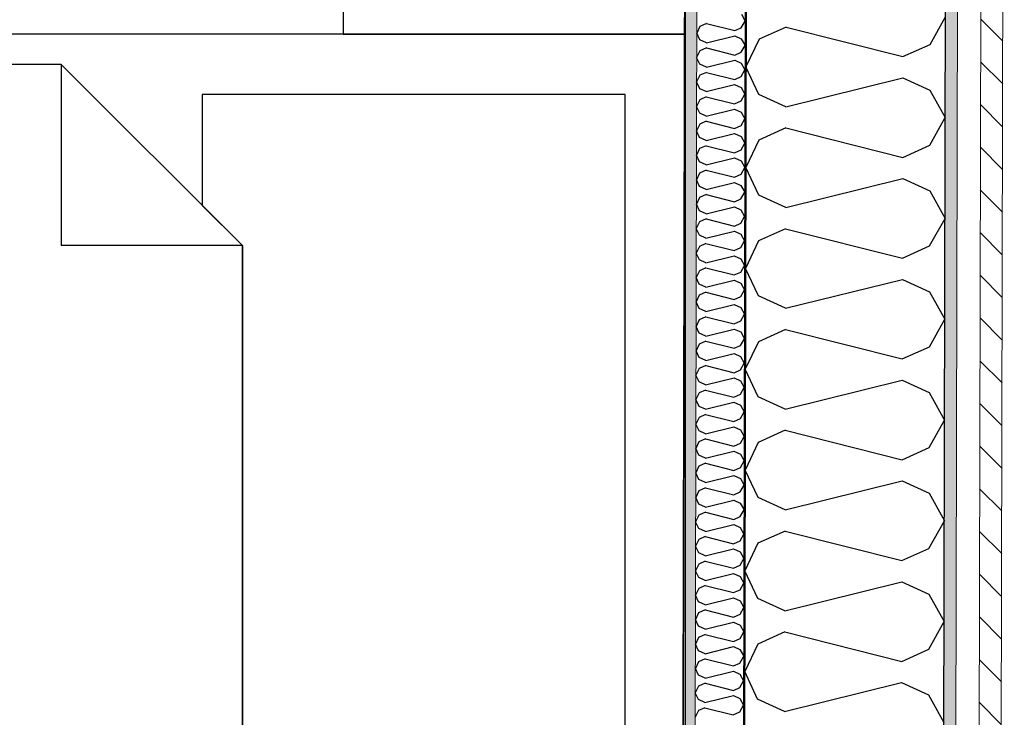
# Model space of a CAD drawing. Header units: millimetres. Extents: x -3836 to 10135, y -3581 to 11389.
# Tile 44 of 47: x 6879 to 7857, y 7851 to 8544. Entities that reach past the tile are written whole.
import ezdxf
from ezdxf.enums import TextEntityAlignment as Align

# ---------------------------------------------------------------- set-up
doc = ezdxf.new("R2010")
doc.units = ezdxf.units.MM
doc.header["$LTSCALE"] = 0.5
doc.header["$MEASUREMENT"] = 0
doc.linetypes.add('PLINE', pattern=[0])
for name, color, linetype in [('231- Bærende yttervegger (Skravur)(Nye konstruksjoner)', 7, 'Continuous'), ('231- Bærende yttervegger(Nye konstruksjoner)', 7, 'Continuous'), ('252- Gulv på grunn_ bunnplate(Nye konstruksjoner)', 7, 'Continuous'), ('68-- Inventar (løst)(Nye konstruksjoner)', 7, 'Continuous'), ('862- M___Nettoareal(Nye konstruksjoner)', 7, 'Continuous'), ('862- M___Nettoareal(Polylinje)(Nye konstruksjoner)', 7, 'Continuous'), ('862- M___Nettoareal(Tekst)(Nye konstruksjoner)', 7, 'Continuous')]:
    doc.layers.add(name, color=color, linetype=linetype)
doc.layers.add('235- Utvendig kledning og overflate(Nye konstruksjoner)', color=7, linetype='Continuous', lineweight=0)
doc.layers.add('236- Innvendig kledning og overflate(Nye konstruksjoner)', color=7, linetype='Continuous', lineweight=0)
doc.styles.add('GENERATED_STYLE_1', font='arial.ttf')
pattern_1 = [(0, (0, 0), (0, 43.30127), [0, -25]), (0, (12.5, 21.65), (0, 43.30127), [0, -25])]

# ---------------------------------------------------------------- blocks, each defined once
blk = doc.blocks.new('Soverom_3_6', base_point=(5938.86, 6191.37))
at = {"layer": '862- M___Nettoareal(Polylinje)(Nye konstruksjoner)', "linetype": 'PLINE', "flags": 128}
blk.add_lwpolyline([(4641.9, 8929.56), (4641.9, 6730.97), (4405.45, 6730.97), (4405.45, 5406.97), (7532.81, 5406.97), (7540.43, 8929.56)], close=True, dxfattribs=at)
at = {"layer": '862- M___Nettoareal(Tekst)(Nye konstruksjoner)', "style": 'GENERATED_STYLE_1'}
for tag, height, p in [('DUMMY_862', 100, (5466.36, 6505.66)), ('DUMMY_861', 100, (5390.09, 6482.8)), ('DUMMY_863', 200, (6487.63, 6348.51)), ('ROOM_NAME', 200, (5390.09, 6302.8)), ('DUMMY_864', 100, (5390.09, 6034.23))]:
    blk.add_attdef(tag, text='', height=height, dxfattribs=at).set_placement(p, align=Align.TOP_LEFT)
blk = doc.blocks.new('Nattbord 03[4]', base_point=(7200.43, 8929.56))
at = {"layer": '68-- Inventar (løst)(Nye konstruksjoner)', "linetype": 'PLINE', "flags": 128}
blk.add_lwpolyline([(7200.43, 8929.56), (7200.43, 8529.56), (7540.43, 8529.56), (7540.43, 8929.56)], close=True, dxfattribs=at)
blk = doc.blocks.new('Dobbeltseng 01[5]', base_point=(5440.43, 8529.56))
at = {"layer": '68-- Inventar (løst)(Nye konstruksjoner)', "linetype": 'PLINE'}
for p, q in [((7540.43, 8529.56), (5440.43, 8529.56)), ((7540.43, 7029.56), (7540.43, 8529.56)), ((6920.43, 8499.56), (5470.43, 8499.56)), ((7100.43, 8319.56), (6920.43, 8499.56)), ((6920.43, 8499.56), (6920.43, 8319.56)), ((7100.43, 8319.56), (6920.43, 8319.56)), ((7100.43, 7779.56), (7100.43, 8319.56))]:
    blk.add_line(p, q, dxfattribs=at)
at = {"layer": '68-- Inventar (løst)(Nye konstruksjoner)', "linetype": 'PLINE', "flags": 128}
blk.add_lwpolyline([(7100.43, 7839.56), (7480.43, 7839.56), (7480.43, 8469.56), (7060.43, 8469.56), (7060.43, 8359.56), (7100.43, 8319.56)], close=True, dxfattribs=at)
blk = doc.blocks.new('*X200')
at = {"layer": '231- Bærende yttervegger (Skravur)(Nye konstruksjoner)', "linetype": 'PLINE'}
for p, q in [((7595.91, 8549.37), (7599.6, 8542.73)), ((7554.72, 8537.31), (7551.57, 8530.69)), ((7561.23, 8540.26), (7554.72, 8537.31)), ((7561.23, 8540.26), (7589.37, 8533.16)), ((7595.88, 8536.1), (7599.6, 8542.73)), ((7554.7, 8524.05), (7551.57, 8530.69)), ((7561.19, 8521.08), (7589.36, 8528.06)), ((7589.36, 8528.06), (7595.86, 8525.08)), ((7589.37, 8533.16), (7595.88, 8536.1)), ((7561.19, 8521.08), (7554.7, 8524.05)), ((7595.83, 8511.82), (7599.55, 8518.45)), ((7595.86, 8525.08), (7599.55, 8518.45)), ((7554.67, 8513.03), (7551.52, 8506.41)), ((7561.18, 8515.98), (7554.67, 8513.03)), ((7561.18, 8515.98), (7589.32, 8508.88)), ((7589.32, 8508.88), (7595.83, 8511.82)), ((7554.64, 8499.77), (7551.52, 8506.41)), ((7561.14, 8496.8), (7554.64, 8499.77)), ((7561.14, 8496.8), (7589.31, 8503.78)), ((7589.31, 8503.78), (7595.81, 8500.8)), ((7595.81, 8500.8), (7599.49, 8494.16)), ((7554.62, 8488.75), (7551.47, 8482.13)), ((7561.13, 8491.7), (7554.62, 8488.75)), ((7561.13, 8491.7), (7589.27, 8484.6)), ((7595.78, 8487.54), (7599.49, 8494.16)), ((7554.59, 8475.49), (7551.47, 8482.13)), ((7561.09, 8472.52), (7589.26, 8479.5)), ((7589.26, 8479.5), (7595.75, 8476.52)), ((7589.27, 8484.6), (7595.78, 8487.54)), ((7561.09, 8472.52), (7554.59, 8475.49)), ((7595.73, 8463.26), (7599.44, 8469.88)), ((7595.75, 8476.52), (7599.44, 8469.88)), ((7554.57, 8464.47), (7551.41, 8457.85)), ((7561.08, 8467.42), (7554.57, 8464.47)), ((7561.08, 8467.42), (7589.22, 8460.32)), ((7589.22, 8460.32), (7595.73, 8463.26)), ((7554.54, 8451.21), (7551.41, 8457.85)), ((7561.03, 8448.24), (7554.54, 8451.21)), ((7561.03, 8448.24), (7589.21, 8455.21)), ((7589.21, 8455.21), (7595.7, 8452.24)), ((7595.7, 8452.24), (7599.39, 8445.6)), ((7554.51, 8440.19), (7551.36, 8433.57)), ((7561.02, 8443.13), (7554.51, 8440.19)), ((7561.02, 8443.13), (7589.16, 8436.03)), ((7595.67, 8438.98), (7599.39, 8445.6)), ((7554.49, 8426.93), (7551.36, 8433.57)), ((7560.98, 8423.95), (7589.15, 8430.93)), ((7589.15, 8430.93), (7595.65, 8427.96)), ((7589.16, 8436.03), (7595.67, 8438.98)), ((7560.98, 8423.95), (7554.49, 8426.93)), ((7595.62, 8414.7), (7599.34, 8421.32)), ((7595.65, 8427.96), (7599.34, 8421.32)), ((7554.46, 8415.91), (7551.31, 8409.28)), ((7560.97, 8418.85), (7554.46, 8415.91)), ((7560.97, 8418.85), (7589.11, 8411.75)), ((7589.11, 8411.75), (7595.62, 8414.7)), ((7554.43, 8402.65), (7551.31, 8409.28)), ((7560.93, 8399.67), (7554.43, 8402.65)), ((7560.93, 8399.67), (7589.1, 8406.65)), ((7589.1, 8406.65), (7595.6, 8403.68)), ((7595.6, 8403.68), (7599.28, 8397.04)), ((7554.41, 8391.63), (7551.26, 8385)), ((7560.92, 8394.57), (7554.41, 8391.63)), ((7560.92, 8394.57), (7589.06, 8387.47)), ((7595.57, 8390.42), (7599.28, 8397.04)), ((7554.38, 8378.37), (7551.26, 8385)), ((7560.88, 8375.39), (7589.05, 8382.37)), ((7589.05, 8382.37), (7595.54, 8379.4)), ((7589.06, 8387.47), (7595.57, 8390.42)), ((7560.88, 8375.39), (7554.38, 8378.37)), ((7595.52, 8366.14), (7599.23, 8372.76)), ((7595.54, 8379.4), (7599.23, 8372.76)), ((7554.36, 8367.35), (7551.2, 8360.72)), ((7560.87, 8370.29), (7554.36, 8367.35)), ((7560.87, 8370.29), (7589.01, 8363.19)), ((7589.01, 8363.19), (7595.52, 8366.14)), ((7554.33, 8354.08), (7551.2, 8360.72)), ((7560.82, 8351.11), (7554.33, 8354.08)), ((7560.82, 8351.11), (7589, 8358.09)), ((7589, 8358.09), (7595.49, 8355.12)), ((7595.49, 8355.12), (7599.18, 8348.48)), ((7554.3, 8343.06), (7551.15, 8336.44)), ((7560.81, 8346.01), (7554.3, 8343.06)), ((7560.81, 8346.01), (7588.95, 8338.91)), ((7588.95, 8338.91), (7595.46, 8341.85)), ((7595.46, 8341.85), (7599.18, 8348.48)), ((7554.28, 8329.8), (7551.15, 8336.44)), ((7560.77, 8326.83), (7588.94, 8333.81)), ((7588.94, 8333.81), (7595.44, 8330.84)), ((7560.77, 8326.83), (7554.28, 8329.8)), ((7595.41, 8317.57), (7599.13, 8324.2)), ((7595.44, 8330.84), (7599.13, 8324.2)), ((7554.25, 8318.78), (7551.1, 8312.16)), ((7560.76, 8321.73), (7554.25, 8318.78)), ((7560.76, 8321.73), (7588.9, 8314.63)), ((7588.9, 8314.63), (7595.41, 8317.57)), ((7554.22, 8305.52), (7551.1, 8312.16)), ((7560.72, 8302.55), (7554.22, 8305.52)), ((7560.72, 8302.55), (7588.89, 8309.53)), ((7588.89, 8309.53), (7595.39, 8306.55)), ((7595.39, 8306.55), (7599.07, 8299.91)), ((7554.2, 8294.5), (7551.05, 8287.88)), ((7560.71, 8297.45), (7554.2, 8294.5)), ((7560.71, 8297.45), (7588.85, 8290.35)), ((7588.85, 8290.35), (7595.36, 8293.29)), ((7595.36, 8293.29), (7599.07, 8299.91)), ((7554.17, 8281.24), (7551.05, 8287.88)), ((7560.67, 8278.27), (7588.84, 8285.25)), ((7588.84, 8285.25), (7595.33, 8282.27)), ((7560.66, 8273.17), (7554.15, 8270.22)), ((7560.67, 8278.27), (7554.17, 8281.24)), ((7560.66, 8273.17), (7588.8, 8266.07)), ((7595.31, 8269.01), (7599.02, 8275.63)), ((7595.33, 8282.27), (7599.02, 8275.63)), ((7554.15, 8270.22), (7550.99, 8263.6)), ((7554.12, 8256.96), (7550.99, 8263.6)), ((7588.8, 8266.07), (7595.31, 8269.01)), ((7560.61, 8253.99), (7554.12, 8256.96)), ((7560.61, 8253.99), (7588.79, 8260.96)), ((7588.79, 8260.96), (7595.28, 8257.99)), ((7595.28, 8257.99), (7598.97, 8251.35)), ((7554.09, 8245.94), (7550.94, 8239.32)), ((7560.6, 8248.88), (7554.09, 8245.94)), ((7560.6, 8248.88), (7588.74, 8241.78)), ((7588.74, 8241.78), (7595.25, 8244.73)), ((7595.25, 8244.73), (7598.97, 8251.35)), ((7554.07, 8232.68), (7550.94, 8239.32)), ((7560.56, 8229.71), (7588.73, 8236.68)), ((7588.73, 8236.68), (7595.23, 8233.71)), ((7560.55, 8224.6), (7554.04, 8221.66)), ((7560.56, 8229.71), (7554.07, 8232.68)), ((7560.55, 8224.6), (7588.69, 8217.5)), ((7595.2, 8220.45), (7598.92, 8227.07)), ((7595.23, 8233.71), (7598.92, 8227.07)), ((7554.04, 8221.66), (7550.89, 8215.03)), ((7554.01, 8208.4), (7550.89, 8215.03)), ((7588.69, 8217.5), (7595.2, 8220.45)), ((7560.51, 8205.42), (7554.01, 8208.4)), ((7560.51, 8205.42), (7588.68, 8212.4)), ((7588.68, 8212.4), (7595.18, 8209.43)), ((7595.18, 8209.43), (7598.86, 8202.79)), ((7553.99, 8197.38), (7550.84, 8190.75)), ((7560.5, 8200.32), (7553.99, 8197.38)), ((7560.5, 8200.32), (7588.64, 8193.22)), ((7588.64, 8193.22), (7595.15, 8196.17)), ((7595.15, 8196.17), (7598.86, 8202.79)), ((7553.96, 8184.12), (7550.84, 8190.75)), ((7560.46, 8181.14), (7588.63, 8188.12)), ((7588.63, 8188.12), (7595.12, 8185.15)), ((7595.12, 8185.15), (7598.81, 8178.51)), ((7560.45, 8176.04), (7553.94, 8173.1)), ((7560.46, 8181.14), (7553.96, 8184.12)), ((7560.45, 8176.04), (7588.59, 8168.94)), ((7595.1, 8171.89), (7598.81, 8178.51)), ((7553.94, 8173.1), (7550.78, 8166.47)), ((7553.91, 8159.83), (7550.78, 8166.47)), ((7588.59, 8168.94), (7595.1, 8171.89)), ((7560.4, 8156.86), (7553.91, 8159.83)), ((7560.4, 8156.86), (7588.58, 8163.84)), ((7588.58, 8163.84), (7595.07, 8160.87)), ((7595.07, 8160.87), (7598.76, 8154.23)), ((7553.88, 8148.82), (7550.73, 8142.19)), ((7560.39, 8151.76), (7553.88, 8148.82)), ((7560.39, 8151.76), (7588.53, 8144.66)), ((7588.53, 8144.66), (7595.04, 8147.6)), ((7595.04, 8147.6), (7598.76, 8154.23)), ((7553.86, 8135.55), (7550.73, 8142.19)), ((7560.35, 8132.58), (7588.52, 8139.56)), ((7588.52, 8139.56), (7595.02, 8136.59)), ((7595.02, 8136.59), (7598.71, 8129.95)), ((7560.34, 8127.48), (7553.83, 8124.53)), ((7560.35, 8132.58), (7553.86, 8135.55)), ((7560.34, 8127.48), (7588.48, 8120.38)), ((7594.99, 8123.32), (7598.71, 8129.95)), ((7553.83, 8124.53), (7550.68, 8117.91)), ((7553.8, 8111.27), (7550.68, 8117.91)), ((7588.48, 8120.38), (7594.99, 8123.32)), ((7560.3, 8108.3), (7553.8, 8111.27)), ((7560.3, 8108.3), (7588.47, 8115.28)), ((7588.47, 8115.28), (7594.97, 8112.3)), ((7594.97, 8112.3), (7598.65, 8105.67)), ((7553.78, 8100.25), (7550.63, 8093.63)), ((7560.29, 8103.2), (7553.78, 8100.25)), ((7560.29, 8103.2), (7588.43, 8096.1)), ((7588.43, 8096.1), (7594.94, 8099.04)), ((7594.94, 8099.04), (7598.65, 8105.67)), ((7553.75, 8086.99), (7550.63, 8093.63)), ((7560.25, 8084.02), (7588.42, 8091)), ((7588.42, 8091), (7594.91, 8088.02)), ((7594.91, 8088.02), (7598.6, 8081.38)), ((7560.23, 8078.92), (7553.73, 8075.97)), ((7560.25, 8084.02), (7553.75, 8086.99)), ((7560.23, 8078.92), (7588.38, 8071.82)), ((7594.89, 8074.76), (7598.6, 8081.38)), ((7553.73, 8075.97), (7550.57, 8069.35)), ((7553.7, 8062.71), (7550.57, 8069.35)), ((7588.38, 8071.82), (7594.89, 8074.76)), ((7560.19, 8059.74), (7553.7, 8062.71)), ((7560.19, 8059.74), (7588.37, 8066.71)), ((7588.37, 8066.71), (7594.86, 8063.74)), ((7594.86, 8063.74), (7598.55, 8057.1)), ((7553.67, 8051.69), (7550.52, 8045.07)), ((7560.18, 8054.64), (7553.67, 8051.69)), ((7560.18, 8054.64), (7588.32, 8047.53)), ((7588.32, 8047.53), (7594.83, 8050.48)), ((7594.83, 8050.48), (7598.55, 8057.1)), ((7553.65, 8038.43), (7550.52, 8045.07)), ((7560.14, 8035.46), (7553.65, 8038.43)), ((7560.14, 8035.46), (7588.31, 8042.43)), ((7588.31, 8042.43), (7594.81, 8039.46)), ((7594.81, 8039.46), (7598.5, 8032.82)), ((7560.13, 8030.35), (7553.62, 8027.41)), ((7560.13, 8030.35), (7588.27, 8023.25)), ((7594.78, 8026.2), (7598.5, 8032.82)), ((7553.62, 8027.41), (7550.47, 8020.78)), ((7553.59, 8014.15), (7550.47, 8020.78)), ((7588.27, 8023.25), (7594.78, 8026.2)), ((7560.09, 8011.17), (7553.59, 8014.15)), ((7560.09, 8011.17), (7588.26, 8018.15)), ((7588.26, 8018.15), (7594.76, 8015.18)), ((7594.76, 8015.18), (7598.44, 8008.54)), ((7553.57, 8003.13), (7550.42, 7996.5)), ((7560.08, 8006.07), (7553.57, 8003.13)), ((7560.08, 8006.07), (7588.22, 7998.97)), ((7588.22, 7998.97), (7594.73, 8001.92)), ((7594.73, 8001.92), (7598.44, 8008.54)), ((7553.54, 7989.87), (7550.42, 7996.5)), ((7560.04, 7986.89), (7553.54, 7989.87)), ((7560.04, 7986.89), (7588.21, 7993.87)), ((7588.21, 7993.87), (7594.7, 7990.9)), ((7594.7, 7990.9), (7598.39, 7984.26)), ((7560.02, 7981.79), (7553.52, 7978.85)), ((7560.02, 7981.79), (7588.17, 7974.69)), ((7594.67, 7977.64), (7598.39, 7984.26)), ((7553.52, 7978.85), (7550.36, 7972.22)), ((7553.49, 7965.58), (7550.36, 7972.22)), ((7588.17, 7974.69), (7594.67, 7977.64)), ((7559.98, 7962.61), (7553.49, 7965.58)), ((7559.98, 7962.61), (7588.16, 7969.59)), ((7588.16, 7969.59), (7594.65, 7966.62)), ((7594.65, 7966.62), (7598.34, 7959.98)), ((7553.46, 7954.57), (7550.31, 7947.94)), ((7559.97, 7957.51), (7553.46, 7954.57)), ((7559.97, 7957.51), (7588.11, 7950.41)), ((7588.11, 7950.41), (7594.62, 7953.36)), ((7594.62, 7953.36), (7598.34, 7959.98)), ((7553.43, 7941.3), (7550.31, 7947.94)), ((7559.93, 7938.33), (7553.43, 7941.3)), ((7559.93, 7938.33), (7588.1, 7945.31)), ((7588.1, 7945.31), (7594.6, 7942.34)), ((7594.6, 7942.34), (7598.28, 7935.7)), ((7559.92, 7933.23), (7553.41, 7930.28)), ((7559.92, 7933.23), (7588.06, 7926.13)), ((7594.57, 7929.07), (7598.28, 7935.7)), ((7553.41, 7930.28), (7550.26, 7923.66)), ((7553.38, 7917.02), (7550.26, 7923.66)), ((7588.06, 7926.13), (7594.57, 7929.07)), ((7559.88, 7914.05), (7553.38, 7917.02)), ((7559.88, 7914.05), (7588.05, 7921.03)), ((7588.05, 7921.03), (7594.55, 7918.05)), ((7594.52, 7904.79), (7598.23, 7911.42)), ((7594.55, 7918.05), (7598.23, 7911.42)), ((7553.36, 7906), (7550.21, 7899.38)), ((7559.87, 7908.95), (7553.36, 7906)), ((7559.87, 7908.95), (7588.01, 7901.85)), ((7588.01, 7901.85), (7594.52, 7904.79)), ((7553.33, 7892.74), (7550.21, 7899.38)), ((7559.83, 7889.77), (7553.33, 7892.74)), ((7559.83, 7889.77), (7588, 7896.75)), ((7588, 7896.75), (7594.49, 7893.77)), ((7594.49, 7893.77), (7598.18, 7887.13)), ((7559.81, 7884.67), (7553.31, 7881.72)), ((7559.81, 7884.67), (7587.96, 7877.57)), ((7594.46, 7880.51), (7598.18, 7887.13)), ((7553.31, 7881.72), (7550.15, 7875.1)), ((7553.28, 7868.46), (7550.15, 7875.1)), ((7559.77, 7865.49), (7587.95, 7872.47)), ((7587.95, 7872.47), (7594.44, 7869.49)), ((7587.96, 7877.57), (7594.46, 7880.51)), ((7559.77, 7865.49), (7553.28, 7868.46)), ((7594.41, 7856.23), (7598.13, 7862.85)), ((7594.44, 7869.49), (7598.13, 7862.85)), ((7553.25, 7857.44), (7550.1, 7850.82)), ((7559.76, 7860.39), (7553.25, 7857.44)), ((7559.76, 7860.39), (7587.9, 7853.29)), ((7587.9, 7853.29), (7594.41, 7856.23))]:
    blk.add_line(p, q, dxfattribs=at)
blk = doc.blocks.new('*X204')
at = {"layer": '231- Bærende yttervegger (Skravur)(Nye konstruksjoner)', "linetype": 'PLINE'}
for p, q in [((7783.28, 8519.53), (7798.61, 8546.85)), ((7640.35, 8536.67), (7613.5, 8524.52)), ((7640.35, 8536.67), (7756.44, 8507.38)), ((7613.5, 8524.52), (7600.5, 8497.2)), ((7756.44, 8507.38), (7783.28, 8519.53)), ((7613.38, 8469.82), (7600.5, 8497.2)), ((7640.18, 8457.55), (7756.39, 8486.34)), ((7756.39, 8486.34), (7783.19, 8474.07)), ((7640.18, 8457.55), (7613.38, 8469.82)), ((7783.19, 8474.07), (7798.39, 8446.69)), ((7783.07, 8419.37), (7798.39, 8446.69)), ((7640.13, 8436.51), (7613.29, 8424.36)), ((7640.13, 8436.51), (7756.22, 8407.22)), ((7613.29, 8424.36), (7600.28, 8397.04)), ((7756.22, 8407.22), (7783.07, 8419.37)), ((7613.17, 8369.66), (7600.28, 8397.04)), ((7639.96, 8357.39), (7756.17, 8386.18)), ((7756.17, 8386.18), (7782.97, 8373.91)), ((7782.97, 8373.91), (7798.17, 8346.53)), ((7639.96, 8357.39), (7613.17, 8369.66)), ((7782.85, 8319.21), (7798.17, 8346.53)), ((7639.92, 8336.35), (7613.07, 8324.2)), ((7639.92, 8336.35), (7756, 8307.06)), ((7613.07, 8324.2), (7600.07, 8296.88)), ((7756, 8307.06), (7782.85, 8319.21)), ((7612.95, 8269.5), (7600.07, 8296.88)), ((7639.75, 8257.23), (7755.96, 8286.02)), ((7755.96, 8286.02), (7782.75, 8273.75)), ((7782.75, 8273.75), (7797.96, 8246.37)), ((7639.75, 8257.23), (7612.95, 8269.5)), ((7782.63, 8219.05), (7797.96, 8246.37)), ((7639.7, 8236.19), (7612.85, 8224.04)), ((7639.7, 8236.19), (7755.79, 8206.9)), ((7612.85, 8224.04), (7599.85, 8196.72)), ((7755.79, 8206.9), (7782.63, 8219.05)), ((7612.73, 8169.34), (7599.85, 8196.72)), ((7639.53, 8157.07), (7755.74, 8185.86)), ((7755.74, 8185.86), (7782.54, 8173.59)), ((7639.53, 8157.07), (7612.73, 8169.34)), ((7782.54, 8173.59), (7797.74, 8146.21)), ((7782.42, 8118.89), (7797.74, 8146.21)), ((7639.48, 8136.03), (7612.64, 8123.88)), ((7639.48, 8136.03), (7755.57, 8106.74)), ((7612.64, 8123.88), (7599.63, 8096.56)), ((7755.57, 8106.74), (7782.42, 8118.89)), ((7612.52, 8069.18), (7599.63, 8096.56)), ((7639.31, 8056.91), (7755.52, 8085.7)), ((7755.52, 8085.7), (7782.32, 8073.43)), ((7639.31, 8056.91), (7612.52, 8069.18)), ((7782.32, 8073.43), (7797.52, 8046.05)), ((7782.2, 8018.73), (7797.52, 8046.05)), ((7639.27, 8035.87), (7612.42, 8023.72)), ((7639.27, 8035.87), (7755.35, 8006.58)), ((7612.42, 8023.72), (7599.42, 7996.4)), ((7755.35, 8006.58), (7782.2, 8018.73)), ((7612.3, 7969.02), (7599.42, 7996.4)), ((7639.1, 7956.75), (7755.31, 7985.54)), ((7755.31, 7985.54), (7782.1, 7973.27)), ((7782.1, 7973.27), (7797.31, 7945.89)), ((7639.1, 7956.75), (7612.3, 7969.02)), ((7781.98, 7918.57), (7797.31, 7945.89)), ((7639.05, 7935.71), (7612.2, 7923.56)), ((7639.05, 7935.71), (7755.14, 7906.42)), ((7612.2, 7923.56), (7599.2, 7896.24)), ((7755.14, 7906.42), (7781.98, 7918.57)), ((7612.08, 7868.86), (7599.2, 7896.24)), ((7638.88, 7856.59), (7755.09, 7885.38)), ((7755.09, 7885.38), (7781.88, 7873.11)), ((7781.88, 7873.11), (7797.09, 7845.73)), ((7638.88, 7856.59), (7612.08, 7868.86))]:
    blk.add_line(p, q, dxfattribs=at)

msp = doc.modelspace()

# ---------------------------------------------------------------- hatches: boundary and pattern name
at = {"layer": '231- Bærende yttervegger (Skravur)(Nye konstruksjoner)', "linetype": 'Continuous'}
h = msp.add_hatch(dxfattribs=at)
h.set_pattern_fill('Skrålinjer_1', color=256, style=0, pattern_type=2)
h.set_pattern_definition([(134.87604, (0, 0), (21.25905, 21.16726), [])])
h.paths.add_polyline_path([(7835.07, 9223.56), (7816.62, 696.21), (7838.62, 696.16), (7857.07, 9223.56)])
h = msp.add_hatch(dxfattribs=at)
h.set_pattern_fill('Prikker_tett', color=256, style=0, pattern_type=2)
h.set_pattern_definition(pattern_1)
h.paths.add_polyline_path([(7781.62, 696.28), (7793.62, 696.26), (7812, 9188.56), (7800, 9188.56)])
msp.add_hatch(color=256, dxfattribs=at).paths.add_polyline_path([(7600.56, 8989.56), (7588.6, 3458.97), (7589.6, 3458.97), (7601.56, 8989.56)])
h = msp.add_hatch(dxfattribs=at)
h.set_pattern_fill('Prikker_tett', color=256, style=0, pattern_type=2)
h.set_pattern_definition(pattern_1)
h.paths.add_polyline_path([(7540.43, 8929.56), (7532.79, 5394.97), (7544.79, 5394.97), (7552.43, 8929.56)])

# ---------------------------------------------------------------- linework, layer by layer
at = {"layer": '231- Bærende yttervegger(Nye konstruksjoner)', "linetype": 'PLINE'}
for p, q in [((7601.56, 8989.56), (7589.6, 3458.97)), ((7787.6, 3458.97), (7799.57, 8990.56)), ((7600.46, 8941.56), (7588.6, 3458.97))]:
    msp.add_line(p, q, dxfattribs=at)
at = {"layer": '235- Utvendig kledning og overflate(Nye konstruksjoner)', "linetype": 'PLINE'}
for p, q in [((7816.62, 696.21), (7835.02, 9200.56)), ((7793.62, 696.26), (7812, 9188.56))]:
    msp.add_line(p, q, dxfattribs=at)
at = {"layer": '235- Utvendig kledning og overflate(Nye konstruksjoner)', "linetype": 'PLINE', "flags": 128}
msp.add_lwpolyline([(7838.62, 696.16), (7857.07, 9223.56)], dxfattribs=at)
at = {"layer": '236- Innvendig kledning og overflate(Nye konstruksjoner)', "linetype": 'PLINE'}
msp.add_line((7552.43, 8929.56), (7544.76, 5382.97), dxfattribs=at)
at = {"layer": '236- Innvendig kledning og overflate(Nye konstruksjoner)', "linetype": 'PLINE', "flags": 128}
msp.add_lwpolyline([(7540.43, 8929.56), (7532.79, 5394.97)], dxfattribs=at)
at = {"layer": '252- Gulv på grunn_ bunnplate(Nye konstruksjoner)', "linetype": 'PLINE', "flags": 128}
msp.add_lwpolyline([(259, 259), (259, 8929.56), (7540.43, 8929.56), (7519.27, -852.44), (4405.45, -852.44), (4405.45, 259)], close=True, dxfattribs=at)

# ---------------------------------------------------------------- block references
at = {"layer": '231- Bærende yttervegger(Nye konstruksjoner)'}
for name in ['*X204', '*X200']:
    msp.add_blockref(name, (0, 0), dxfattribs=at)
at = {"layer": '68-- Inventar (løst)(Nye konstruksjoner)', "linetype": 'PLINE'}
for name, p in [('Nattbord 03[4]', (7200.43, 8929.56)), ('Dobbeltseng 01[5]', (5440.43, 8529.56))]:
    msp.add_blockref(name, p, dxfattribs=at)
at = {"layer": '862- M___Nettoareal(Nye konstruksjoner)', "linetype": 'Continuous'}
msp.add_blockref('Soverom_3_6', (5938.86, 6191.37), dxfattribs=at)

doc.saveas('drawing.dxf')
